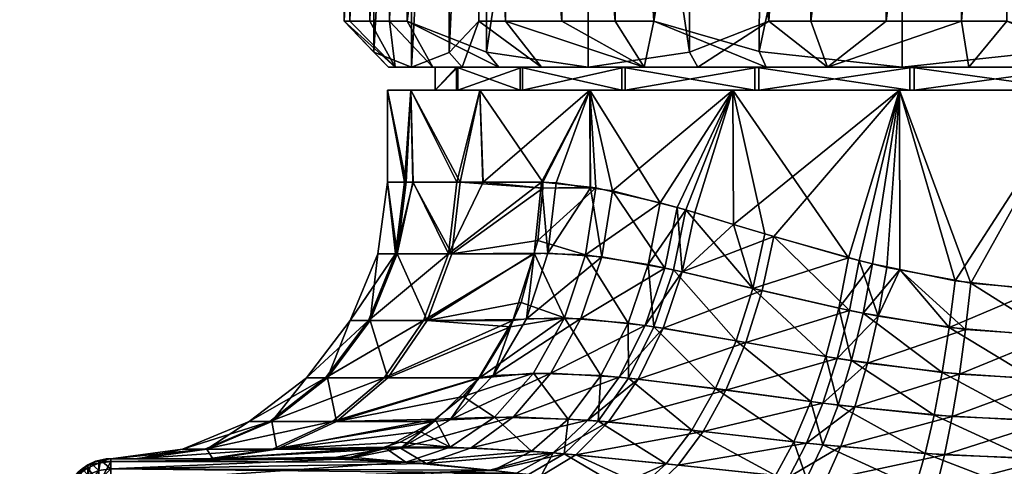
# Model space of a CAD drawing. Extents: x -0.145 to 0.145, y -0.109 to -0.002.
# Tile 18 of 59: x -0.098 to -0.077, y -0.051 to -0.042. Entities that reach past the tile are written whole.
import ezdxf

# ---------------------------------------------------------------- set-up
doc = ezdxf.new("R2010")
doc.units = 0
doc.layers.add('mesh', color=7, linetype='CONTINUOUS')

msp = doc.modelspace()

# ---------------------------------------------------------------- meshes
at = {"layer": 'mesh'}
mesh = msp.add_polyface(dxfattribs=at)
corners = [(-0.106667, -0.008261, -0.013619), (-0.107355, -0.008261, -0.01119), (-0.089999, -0.0261, -0.006434), (-0.096, -0.051657, 0.016075), (-0.096, -0.052211, 0.017204), (-0.096259, -0.051689, 0.016064), (-0.096707, -0.051933, 0.015978), (-0.0965, -0.05156, 0.015275), (-0.0965, -0.051783, 0.016031), (-0.096707, -0.051715, 0.015237), (-0.096259, -0.051463, 0.015298), (-0.096866, -0.051916, 0.015189), (-0.096775, -0.051588, 0.013427), (-0.0961, -0.051211, -0.013021), (-0.096221, -0.051238, -0.013021), (-0.096259, -0.051243, -0.013208), (-0.096259, -0.051753, -0.015832), (-0.0965, -0.051402, -0.014001), (-0.0965, -0.051846, -0.015797), (-0.096259, -0.051303, -0.014014), (-0.0965, -0.051343, -0.013206), (-0.096707, -0.05156, -0.013981), (-0.096707, -0.051502, -0.013203), (-0.096866, -0.051709, -0.013198), (-0.096866, -0.051765, -0.013955), (-0.096966, -0.05195, -0.013193), (-0.096, -0.05143, 0.015306), (-0.096222, -0.051235, 0.013427), (-0.096431, -0.051312, 0.013427), (-0.096618, -0.051431, 0.013427), (-0.096866, -0.051706, 0.013427), (-0.096331, -0.051262, -0.01302), (-0.096497, -0.051346, -0.01302), (-0.096625, -0.051425, -0.013019), (-0.096776, -0.051587, -0.013018), (-0.096897, -0.051763, -0.013017), (-0.096, -0.051269, -0.014018), (-0.096975, -0.051984, -0.013015), (-0.096966, -0.051947, 0.013427), (-0.096, -0.051206, 0.000203)]
mesh.append_faces([[corners[k] for k in face] for face in [(0, 1, 2, 2), (3, 4, 5, 5), (6, 7, 8, 8), (9, 7, 6, 6), (10, 8, 7, 7), (5, 8, 10, 10), (9, 11, 12, 12), (13, 14, 15, 15), (16, 17, 18, 18), (19, 17, 16, 16), (19, 20, 17, 17), (15, 20, 19, 19), (17, 21, 18, 18), (17, 22, 21, 21), (20, 22, 17, 17), (21, 23, 24, 24), (22, 23, 21, 21), (23, 25, 24, 24), (26, 5, 10, 10), (10, 27, 26, 26), (28, 27, 10, 10), (10, 7, 28, 28), (7, 29, 28, 28), (9, 29, 7, 7), (12, 29, 9, 9), (11, 30, 12, 12), (15, 14, 31, 31), (20, 31, 32, 32), (22, 33, 34, 34), (35, 23, 34, 34), (19, 36, 15, 15), (16, 36, 19, 19), (15, 31, 20, 20), (20, 33, 22, 22), (32, 33, 20, 20), (22, 34, 23, 23), (35, 37, 23, 23), (34, 12, 30, 30), (30, 35, 34, 34), (38, 35, 30, 30), (12, 34, 29, 29), (28, 32, 31, 31), (29, 32, 28, 28), (29, 33, 32, 32), (34, 33, 29, 29), (31, 27, 28, 28), (14, 27, 31, 31), (13, 27, 14, 14), (13, 39, 27, 27)]])
mesh = msp.add_polyface(dxfattribs=at)
corners = [(-0.083454, -0.028025, 0.012978), (-0.08344, -0.042383, 0.012992), (-0.085645, -0.027706, 0.010771), (-0.08785, -0.028029, 0.00855), (-0.089568, -0.041706, 0.00682), (-0.089568, -0.028706, 0.00682), (-0.08785, -0.042383, 0.00855), (-0.085645, -0.042706, 0.010771), (-0.090296, -0.028029, -0.000712), (-0.090935, -0.028706, 0.001641), (-0.090935, -0.041706, 0.001641), (-0.090296, -0.042383, -0.000712), (-0.089475, -0.027706, -0.003732), (-0.089475, -0.042706, -0.003732), (-0.088654, -0.028029, -0.006752), (-0.088659, -0.042387, -0.006733), (-0.088014, -0.028706, -0.009105), (-0.088014, -0.041706, -0.009105), (-0.088366, -0.027706, -0.006605), (-0.086635, -0.027706, -0.009265), (-0.08741, -0.028706, -0.009896), (-0.086209, -0.028706, -0.011088), (-0.085008, -0.028706, -0.01228), (-0.086658, -0.042706, -0.009235), (-0.087436, -0.041706, -0.009864), (-0.084427, -0.042706, -0.011465), (-0.08621, -0.041706, -0.011089), (-0.085055, -0.041706, -0.012243), (-0.090815, -0.041706, 0.002629), (-0.089827, -0.042706, 0.002477), (-0.089016, -0.042706, 0.005545), (-0.089951, -0.041706, 0.005901), (-0.090383, -0.041706, 0.004265), (-0.084213, -0.041706, -0.012878), (-0.084213, -0.028706, -0.012878), (-0.089951, -0.028706, 0.005901), (-0.090383, -0.028706, 0.004265), (-0.090815, -0.028706, 0.002629), (-0.089973, -0.027706, -0.000693), (-0.087579, -0.027706, 0.008374), (-0.089827, -0.027706, 0.002477), (-0.089016, -0.027706, 0.005545)]
mesh.append_faces([[corners[k] for k in face] for face in [(0, 1, 2, 2), (3, 4, 5, 5), (3, 6, 4, 4), (2, 6, 3, 3), (2, 7, 6, 6), (1, 7, 2, 2), (8, 9, 10, 10), (11, 8, 10, 10), (11, 12, 8, 8), (13, 12, 11, 11), (13, 14, 12, 12), (15, 14, 13, 13), (15, 16, 14, 14), (17, 16, 15, 15), (16, 18, 14, 14), (16, 19, 18, 18), (20, 19, 16, 16), (19, 21, 22, 22), (20, 21, 19, 19), (23, 24, 17, 17), (25, 26, 24, 24), (27, 26, 25, 25), (28, 29, 10, 10), (30, 31, 4, 4), (29, 32, 31, 31), (28, 32, 29, 29), (24, 16, 17, 17), (24, 20, 16, 16), (26, 20, 24, 24), (26, 21, 20, 20), (27, 21, 26, 26), (27, 22, 21, 21), (33, 22, 27, 27), (33, 34, 22, 22), (31, 5, 4, 4), (31, 35, 5, 5), (32, 35, 31, 31), (32, 36, 35, 35), (28, 36, 32, 32), (28, 37, 36, 36), (10, 37, 28, 28), (10, 9, 37, 37), (38, 9, 8, 8), (39, 3, 5, 5), (40, 37, 9, 9), (40, 36, 37, 37), (41, 35, 36, 36), (5, 35, 41, 41)]])
mesh = msp.add_polyface(dxfattribs=at)
corners = [(-0.074196, -0.042383, 0.015505), (-0.076554, -0.041706, 0.016127), (-0.076554, -0.028706, 0.016127), (-0.074272, -0.028045, 0.015525), (-0.07117, -0.042706, 0.014706), (-0.07117, -0.027706, 0.014706), (-0.083454, -0.028025, 0.012978), (-0.081722, -0.041706, 0.014722), (-0.08344, -0.042383, 0.012992), (-0.081722, -0.028706, 0.014722), (-0.081855, -0.028029, -0.013501), (-0.081931, -0.042367, -0.013481), (-0.07883, -0.027706, -0.0143), (-0.084213, -0.041706, -0.012878), (-0.084213, -0.028706, -0.012878), (-0.075804, -0.028029, -0.015099), (-0.073446, -0.041706, -0.015721), (-0.073446, -0.028706, -0.015721), (-0.075804, -0.042383, -0.015099), (-0.07883, -0.042706, -0.0143), (-0.072618, -0.042706, -0.014607), (-0.072459, -0.041706, -0.015594), (-0.072459, -0.028706, -0.015594), (-0.081711, -0.027706, -0.013212), (-0.084383, -0.027706, -0.0115), (-0.085008, -0.028706, -0.01228), (-0.081778, -0.042706, -0.013178), (-0.085055, -0.041706, -0.012243), (-0.084427, -0.042706, -0.011465), (-0.080807, -0.041706, 0.015112), (-0.080444, -0.042706, 0.01418), (-0.077382, -0.042706, 0.015013), (-0.077541, -0.041706, 0.016), (-0.079174, -0.041706, 0.015556), (-0.0776, -0.028706, 0.01599), (-0.079174, -0.028706, 0.015557), (-0.080844, -0.028706, 0.015097), (-0.074288, -0.027706, 0.015186), (-0.077438, -0.027706, 0.015004), (-0.083278, -0.027706, 0.012712), (-0.080479, -0.027706, 0.014166), (-0.075787, -0.027706, -0.014776), (-0.072618, -0.027706, -0.014607)]
mesh.append_faces([[corners[k] for k in face] for face in [(0, 1, 2, 2), (3, 0, 2, 2), (3, 4, 0, 0), (5, 4, 3, 3), (6, 7, 8, 8), (9, 7, 6, 6), (10, 11, 12, 12), (10, 13, 11, 11), (14, 13, 10, 10), (15, 16, 17, 17), (15, 18, 16, 16), (12, 18, 15, 15), (12, 19, 18, 18), (11, 19, 12, 12), (20, 21, 16, 16), (17, 21, 22, 22), (17, 16, 21, 21), (23, 10, 12, 12), (23, 14, 10, 10), (24, 14, 23, 23), (24, 25, 14, 14), (13, 26, 11, 11), (27, 28, 13, 13), (29, 30, 7, 7), (31, 32, 1, 1), (30, 33, 32, 32), (29, 33, 30, 30), (32, 2, 1, 1), (32, 34, 2, 2), (33, 34, 32, 32), (33, 35, 34, 34), (29, 35, 33, 33), (29, 36, 35, 35), (7, 36, 29, 29), (7, 9, 36, 36), (3, 37, 5, 5), (2, 37, 3, 3), (2, 38, 37, 37), (34, 38, 2, 2), (39, 9, 6, 6), (40, 9, 39, 39), (40, 36, 9, 9), (38, 36, 40, 40), (38, 35, 36, 36), (34, 35, 38, 38), (41, 17, 42, 42), (41, 15, 17, 17), (17, 22, 42, 42)]])
mesh = msp.add_polyface(dxfattribs=at)
corners = [(-0.08945, -0.045206, -0.003665), (-0.08959, -0.045206, -0.003279), (-0.089789, -0.046759, -0.003326), (-0.088603, -0.046759, -0.006589), (-0.08842, -0.045206, -0.006498), (-0.088675, -0.046759, 0.006848), (-0.088492, -0.045206, 0.006759), (-0.087919, -0.045206, 0.007658), (-0.089437, -0.045206, 0.004067), (-0.089826, -0.046759, 0.003572), (-0.089627, -0.045206, 0.003527), (-0.08799, -0.043206, -0.007297), (-0.088473, -0.043206, -0.00346), (-0.089489, -0.043206, -0.003679), (-0.089489, -0.043206, 0.004085), (-0.087117, -0.043206, 0.00714), (-0.08799, -0.043206, 0.007703), (-0.09, -0.043206, 0.000203), (-0.0885, -0.043206, 0.003768), (-0.0885, -0.042706, 0.003768), (-0.088962, -0.042706, 0.000152), (-0.089827, -0.042706, 0.002477), (-0.089973, -0.042706, -0.000693), (-0.088473, -0.042706, -0.00346), (-0.089475, -0.042706, -0.003732), (-0.087066, -0.042706, -0.006822), (-0.088375, -0.042706, -0.006588), (-0.089016, -0.042706, 0.005545), (-0.087579, -0.042706, 0.008374), (-0.088659, -0.042387, -0.006733), (-0.088014, -0.041706, -0.009105), (-0.090296, -0.042383, -0.000712), (-0.090935, -0.041706, 0.001641), (-0.089568, -0.041706, 0.00682), (-0.08785, -0.042383, 0.00855), (-0.089951, -0.041706, 0.005901), (-0.09, -0.045206, 0.000122), (-0.090204, -0.046759, 0.000121), (-0.088962, -0.043206, 0.000203)]
mesh.append_faces([[corners[k] for k in face] for face in [(0, 1, 2, 2), (3, 0, 2, 2), (4, 0, 3, 3), (5, 6, 7, 7), (5, 8, 6, 6), (9, 8, 5, 5), (10, 8, 9, 9), (11, 12, 13, 13), (14, 15, 16, 16), (17, 18, 14, 14), (6, 14, 16, 16), (8, 14, 6, 6), (10, 14, 8, 8), (10, 17, 14, 14), (17, 1, 13, 13), (13, 4, 11, 11), (13, 0, 4, 4), (1, 0, 13, 13), (19, 15, 18, 18), (20, 21, 19, 19), (20, 22, 21, 21), (23, 22, 20, 20), (23, 24, 22, 22), (25, 24, 23, 23), (25, 26, 24, 24), (19, 27, 28, 28), (21, 27, 19, 19), (26, 29, 24, 24), (26, 30, 29, 29), (31, 22, 24, 24), (32, 22, 31, 31), (32, 21, 22, 22), (28, 33, 34, 34), (27, 33, 28, 28), (21, 35, 27, 27), (2, 36, 37, 37), (1, 36, 2, 2), (36, 10, 9, 9), (37, 36, 9, 9), (17, 38, 18, 18), (13, 38, 17, 17), (13, 12, 38, 38), (36, 17, 10, 10), (17, 36, 1, 1), (19, 18, 38, 38), (23, 38, 12, 12), (20, 38, 23, 23), (19, 38, 20, 20)]])
mesh = msp.add_polyface(dxfattribs=at)
corners = [(-0.086515, -0.046744, 0.010122), (-0.086337, -0.045216, 0.010026), (-0.085589, -0.045325, 0.010793), (-0.086653, -0.045206, 0.009648), (-0.086811, -0.046759, 0.009777), (-0.085347, -0.046821, 0.011303), (-0.085112, -0.045394, 0.011282), (-0.086629, -0.045331, -0.009273), (-0.086628, -0.045206, -0.009273), (-0.087929, -0.045206, -0.007258), (-0.088603, -0.046759, -0.006589), (-0.086737, -0.046471, -0.009353), (-0.08842, -0.045206, -0.006498), (-0.088675, -0.046759, 0.006848), (-0.087919, -0.045206, 0.007658), (-0.0856, -0.045311, -0.010397), (-0.085475, -0.045324, -0.010534), (-0.085696, -0.046781, -0.010571), (-0.08799, -0.043206, -0.007297), (-0.087066, -0.043206, -0.006822), (-0.088473, -0.043206, -0.00346), (-0.085607, -0.043206, -0.010404), (-0.084837, -0.043206, -0.009706), (-0.08799, -0.043206, 0.007703), (-0.084909, -0.043206, 0.01004), (-0.085607, -0.043206, 0.01081), (-0.087117, -0.043206, 0.00714), (-0.089489, -0.043206, 0.004085), (-0.0885, -0.043206, 0.003768), (-0.088492, -0.045206, 0.006759), (-0.087117, -0.042706, 0.00714), (-0.0885, -0.042706, 0.003768), (-0.084909, -0.042706, 0.01004), (-0.084837, -0.042706, -0.009706), (-0.087066, -0.042706, -0.006822), (-0.088473, -0.042706, -0.00346), (-0.088375, -0.042706, -0.006588), (-0.086658, -0.042706, -0.009235), (-0.084427, -0.042706, -0.011465), (-0.085645, -0.042706, 0.010771), (-0.087579, -0.042706, 0.008374), (-0.088014, -0.041706, -0.009105), (-0.087436, -0.041706, -0.009864), (-0.08785, -0.042383, 0.00855)]
mesh.append_faces([[corners[k] for k in face] for face in [(0, 1, 2, 2), (0, 3, 1, 1), (4, 3, 0, 0), (5, 2, 6, 6), (5, 0, 2, 2), (7, 8, 9, 9), (7, 10, 11, 11), (7, 12, 10, 10), (9, 12, 7, 7), (13, 3, 4, 4), (14, 3, 13, 13), (15, 7, 16, 16), (15, 8, 7, 7), (16, 11, 17, 17), (7, 11, 16, 16), (18, 19, 20, 20), (21, 19, 18, 18), (21, 22, 19, 19), (23, 24, 25, 25), (23, 26, 24, 24), (27, 28, 26, 26), (8, 15, 21, 21), (18, 8, 21, 21), (15, 16, 21, 21), (25, 1, 3, 3), (25, 2, 1, 1), (6, 2, 25, 25), (14, 25, 3, 3), (14, 23, 25, 25), (29, 23, 14, 14), (18, 9, 8, 8), (18, 12, 9, 9), (30, 26, 31, 31), (30, 24, 26, 26), (32, 24, 30, 30), (33, 19, 22, 22), (34, 19, 33, 33), (34, 20, 19, 19), (35, 20, 34, 34), (33, 36, 34, 34), (33, 37, 36, 36), (33, 38, 37, 37), (30, 39, 32, 32), (30, 40, 39, 39), (31, 40, 30, 30), (37, 41, 36, 36), (38, 42, 37, 37), (40, 43, 39, 39)]])
mesh = msp.add_polyface(dxfattribs=at)
corners = [(-0.083976, -0.047067, 0.012409), (-0.085112, -0.045394, 0.011282), (-0.08371, -0.045752, 0.012415), (-0.085347, -0.046821, 0.011303), (-0.083598, -0.04715, 0.012671), (-0.083329, -0.045864, 0.012678), (-0.082484, -0.046121, 0.013165), (-0.08207, -0.04751, -0.013167), (-0.082484, -0.046122, -0.01276), (-0.083525, -0.045806, -0.012139), (-0.084079, -0.045649, -0.011738), (-0.084339, -0.046992, -0.011735), (-0.085475, -0.045324, -0.010534), (-0.085696, -0.046781, -0.010571), (-0.0825, -0.043206, -0.012787), (-0.084837, -0.043206, -0.009706), (-0.085607, -0.043206, -0.010404), (-0.081937, -0.043206, -0.011914), (-0.078882, -0.043206, -0.014286), (-0.078565, -0.043206, -0.013297), (-0.0825, -0.043206, 0.013193), (-0.078663, -0.043206, 0.013676), (-0.078882, -0.043206, 0.014692), (-0.082025, -0.043206, 0.012269), (-0.085607, -0.043206, 0.01081), (-0.084909, -0.043206, 0.01004), (-0.08181, -0.046326, -0.013162), (-0.079988, -0.046849, -0.013943), (-0.081611, -0.046386, 0.013668), (-0.079763, -0.046907, 0.014427), (-0.084909, -0.042706, 0.01004), (-0.082025, -0.042706, 0.012269), (-0.078663, -0.042706, 0.013676), (-0.081937, -0.042706, -0.011914), (-0.078565, -0.042706, -0.013297), (-0.084837, -0.042706, -0.009706), (-0.084427, -0.042706, -0.011465), (-0.081778, -0.042706, -0.013178), (-0.07883, -0.042706, -0.0143), (-0.080444, -0.042706, 0.01418), (-0.083263, -0.042706, 0.012722), (-0.085645, -0.042706, 0.010771), (-0.081931, -0.042367, -0.013481), (-0.084213, -0.041706, -0.012878), (-0.08344, -0.042383, 0.012992), (-0.081722, -0.041706, 0.014722)]
mesh.append_faces([[corners[k] for k in face] for face in [(0, 1, 2, 2), (0, 3, 1, 1), (4, 5, 6, 6), (7, 8, 9, 9), (10, 11, 9, 9), (12, 13, 10, 10), (14, 15, 16, 16), (14, 17, 15, 15), (18, 17, 14, 14), (18, 19, 17, 17), (20, 21, 22, 22), (20, 23, 21, 21), (24, 23, 20, 20), (24, 25, 23, 23), (14, 8, 26, 26), (14, 9, 8, 8), (14, 10, 9, 9), (16, 10, 14, 14), (16, 12, 10, 10), (27, 14, 26, 26), (27, 18, 14, 14), (20, 1, 24, 24), (20, 2, 1, 1), (20, 5, 2, 2), (20, 6, 5, 5), (22, 6, 20, 20), (22, 28, 6, 6), (29, 28, 22, 22), (30, 23, 25, 25), (31, 23, 30, 30), (31, 21, 23, 23), (32, 21, 31, 31), (33, 17, 34, 34), (33, 15, 17, 17), (35, 15, 33, 33), (33, 36, 35, 35), (33, 37, 36, 36), (34, 37, 33, 33), (34, 38, 37, 37), (31, 39, 32, 32), (31, 40, 39, 39), (30, 40, 31, 31), (30, 41, 40, 40), (42, 37, 38, 38), (43, 36, 37, 37), (44, 40, 41, 41), (45, 40, 44, 44), (45, 39, 40, 40)]])
mesh = msp.add_polyface(dxfattribs=at)
corners = [(-0.075, -0.043206, -0.014797), (-0.078565, -0.043206, -0.013297), (-0.078882, -0.043206, -0.014286), (-0.074949, -0.043206, -0.013759), (-0.071118, -0.043206, -0.014286), (-0.071337, -0.043206, -0.01327), (-0.075, -0.043206, 0.015203), (-0.071435, -0.043206, 0.013703), (-0.071118, -0.043206, 0.014692), (-0.075051, -0.043206, 0.014165), (-0.078882, -0.043206, 0.014692), (-0.078663, -0.043206, 0.013676), (-0.079474, -0.046979, -0.014114), (-0.079988, -0.046849, -0.013943), (-0.077678, -0.047346, -0.014556), (-0.075873, -0.04754, -0.014772), (-0.078876, -0.047101, -0.014261), (-0.073161, -0.04746, -0.014684), (-0.073, -0.047441, 0.015069), (-0.077338, -0.047397, 0.01502), (-0.075509, -0.047556, 0.015194), (-0.075, -0.047561, 0.0152), (-0.079158, -0.047055, 0.014615), (-0.079763, -0.046907, 0.014427), (-0.078879, -0.047107, 0.014677), (-0.078663, -0.042706, 0.013676), (-0.075051, -0.042706, 0.014165), (-0.071435, -0.042706, 0.013703), (-0.071337, -0.042706, -0.01327), (-0.074949, -0.042706, -0.013759), (-0.078565, -0.042706, -0.013297), (-0.081937, -0.043206, -0.011914), (-0.07883, -0.042706, -0.0143), (-0.075787, -0.042706, -0.014776), (-0.072618, -0.042706, -0.014607), (-0.07117, -0.042706, 0.014706), (-0.074213, -0.042706, 0.015182), (-0.077382, -0.042706, 0.015013), (-0.080444, -0.042706, 0.01418), (-0.075804, -0.042383, -0.015099), (-0.073446, -0.041706, -0.015721), (-0.069556, -0.042706, -0.013774), (-0.072459, -0.041706, -0.015594), (-0.074196, -0.042383, 0.015505), (-0.076554, -0.041706, 0.016127), (-0.077541, -0.041706, 0.016), (-0.075, -0.047564, -0.014797), (-0.071118, -0.047116, 0.014691)]
mesh.append_faces([[corners[k] for k in face] for face in [(0, 1, 2, 2), (0, 3, 1, 1), (4, 3, 0, 0), (4, 5, 3, 3), (6, 7, 8, 8), (6, 9, 7, 7), (10, 9, 6, 6), (10, 11, 9, 9), (12, 2, 13, 13), (0, 14, 15, 15), (2, 14, 0, 0), (2, 16, 14, 14), (12, 16, 2, 2), (0, 17, 4, 4), (8, 18, 6, 6), (6, 19, 10, 10), (6, 20, 19, 19), (21, 20, 6, 6), (10, 22, 23, 23), (10, 24, 22, 22), (19, 24, 10, 10), (25, 9, 11, 11), (26, 9, 25, 25), (26, 7, 9, 9), (27, 7, 26, 26), (28, 3, 5, 5), (29, 3, 28, 28), (29, 1, 3, 3), (30, 1, 29, 29), (30, 31, 1, 1), (29, 32, 30, 30), (29, 33, 32, 32), (28, 33, 29, 29), (28, 34, 33, 33), (26, 35, 27, 27), (26, 36, 35, 35), (25, 36, 26, 26), (25, 37, 36, 36), (38, 37, 25, 25), (33, 39, 32, 32), (33, 40, 39, 39), (34, 40, 33, 33), (41, 42, 34, 34), (36, 43, 35, 35), (36, 44, 43, 43), (37, 44, 36, 36), (38, 45, 37, 37), (0, 46, 17, 17), (8, 47, 18, 18)]])
mesh = msp.add_polyface(dxfattribs=at)
corners = [(-0.085804, -0.048165, 0.011581), (-0.085347, -0.046821, 0.011303), (-0.083976, -0.047067, 0.012409), (-0.083598, -0.04715, 0.012671), (-0.084403, -0.048315, 0.012648), (-0.08371, -0.045752, 0.012415), (-0.082484, -0.046121, 0.013165), (-0.081611, -0.046386, 0.013668), (-0.083329, -0.045864, 0.012678), (-0.084013, -0.048374, 0.012904), (-0.084556, -0.049477, 0.013366), (-0.084969, -0.049436, 0.013119), (-0.082219, -0.048684, 0.013898), (-0.081867, -0.047558, 0.013675), (-0.079972, -0.047986, 0.014463), (-0.079763, -0.046907, 0.014427), (-0.080237, -0.049028, 0.014689), (-0.082652, -0.049717, 0.014327), (-0.085199, -0.050408, 0.014033), (-0.080551, -0.049999, 0.015097), (-0.083149, -0.050617, 0.014945), (-0.085912, -0.051121, 0.014875), (-0.080902, -0.050867, 0.015673), (-0.082876, -0.049686, -0.013822), (-0.083389, -0.05059, -0.014445), (-0.081177, -0.050837, -0.015192), (-0.080204, -0.047937, -0.013976), (-0.08207, -0.04751, -0.013167), (-0.08048, -0.048988, -0.014201), (-0.079988, -0.046849, -0.013943), (-0.084767, -0.049457, -0.012836), (-0.084213, -0.048344, -0.012369), (-0.085428, -0.05039, -0.01351), (-0.08395, -0.05132, -0.015234), (-0.08181, -0.046326, -0.013162), (-0.082484, -0.046122, -0.01276), (-0.080809, -0.049966, -0.014611), (-0.080547, -0.050903, -0.015359), (-0.08243, -0.048645, -0.01339), (-0.083792, -0.047107, -0.012133), (-0.084339, -0.046992, -0.011735), (-0.084776, -0.048266, -0.011981), (-0.085696, -0.046781, -0.010571), (-0.083525, -0.045806, -0.012139), (-0.084079, -0.045649, -0.011738)]
mesh.append_faces([[corners[k] for k in face] for face in [(0, 1, 2, 2), (2, 3, 4, 4), (5, 3, 2, 2), (3, 6, 7, 7), (5, 8, 3, 3), (9, 10, 11, 11), (9, 12, 10, 10), (13, 12, 9, 9), (13, 14, 12, 12), (4, 9, 11, 11), (3, 9, 4, 4), (3, 13, 9, 9), (7, 13, 3, 3), (7, 14, 13, 13), (15, 14, 7, 7), (16, 12, 14, 14), (17, 12, 16, 16), (17, 10, 12, 12), (18, 10, 17, 17), (19, 17, 16, 16), (20, 17, 19, 19), (20, 18, 17, 17), (21, 18, 20, 20), (22, 20, 19, 19), (23, 24, 25, 25), (26, 27, 28, 28), (29, 27, 26, 26), (30, 23, 31, 31), (30, 24, 23, 23), (32, 24, 30, 30), (32, 33, 24, 24), (27, 34, 35, 35), (29, 34, 27, 27), (36, 25, 37, 37), (36, 23, 25, 25), (38, 23, 36, 36), (38, 31, 23, 23), (39, 31, 38, 38), (39, 40, 31, 31), (41, 31, 40, 40), (41, 30, 31, 31), (40, 42, 41, 41), (28, 38, 36, 36), (27, 38, 28, 28), (27, 39, 38, 38), (43, 39, 27, 27), (43, 40, 39, 39), (44, 42, 40, 40)]])
mesh = msp.add_polyface(dxfattribs=at)
corners = [(-0.086981, -0.048172, 0.010472), (-0.086515, -0.046744, 0.010122), (-0.085347, -0.046821, 0.011303), (-0.086811, -0.046759, 0.009777), (-0.087277, -0.048206, 0.010155), (-0.085804, -0.048165, 0.011581), (-0.087704, -0.049404, 0.011052), (-0.088018, -0.049449, 0.010755), (-0.088636, -0.05036, 0.011824), (-0.086455, -0.049348, 0.012099), (-0.084403, -0.048315, 0.012648), (-0.083976, -0.047067, 0.012409), (-0.087264, -0.050301, 0.012826), (-0.085646, -0.050372, 0.013799), (-0.088182, -0.050969, 0.013722), (-0.084969, -0.049436, 0.013119), (-0.084556, -0.049477, 0.013366), (-0.085199, -0.050408, 0.014033), (-0.0864, -0.051078, 0.014653), (-0.085912, -0.051121, 0.014875), (-0.089992, -0.049449, -0.007283), (-0.08801, -0.049455, -0.010369), (-0.087324, -0.048341, -0.009818), (-0.089215, -0.048206, 0.00711), (-0.08683, -0.049349, -0.011398), (-0.088357, -0.049858, -0.010649), (-0.087674, -0.050304, -0.012138), (-0.086157, -0.04815, -0.010865), (-0.085364, -0.049403, -0.012463), (-0.084767, -0.049457, -0.012836), (-0.084776, -0.048266, -0.011981), (-0.085428, -0.05039, -0.01351), (-0.086075, -0.050345, -0.013156), (-0.086162, -0.0511, -0.014359), (-0.086871, -0.051043, -0.014023), (-0.085696, -0.046781, -0.010571), (-0.089139, -0.048206, -0.006857), (-0.087259, -0.048188, -0.009766), (-0.088603, -0.046759, -0.006589), (-0.08681, -0.046742, -0.00941), (-0.086737, -0.046471, -0.009353), (-0.087099, -0.047814, -0.009638)]
mesh.append_faces([[corners[k] for k in face] for face in [(0, 1, 2, 2), (0, 3, 1, 1), (4, 3, 0, 0), (5, 0, 2, 2), (6, 0, 5, 5), (6, 4, 0, 0), (7, 4, 6, 6), (6, 8, 7, 7), (6, 9, 8, 8), (5, 9, 6, 6), (5, 10, 9, 9), (11, 10, 5, 5), (12, 13, 14, 14), (15, 13, 12, 12), (15, 16, 13, 13), (9, 12, 8, 8), (9, 15, 12, 12), (10, 15, 9, 9), (17, 13, 16, 16), (18, 13, 17, 17), (18, 14, 13, 13), (19, 18, 17, 17), (20, 21, 22, 22), (23, 3, 4, 4), (24, 25, 26, 26), (24, 21, 25, 25), (27, 21, 24, 24), (27, 22, 21, 21), (28, 29, 30, 30), (28, 31, 29, 29), (32, 31, 28, 28), (32, 33, 31, 31), (34, 33, 32, 32), (32, 26, 34, 34), (32, 24, 26, 26), (28, 24, 32, 32), (28, 27, 24, 24), (30, 27, 28, 28), (30, 35, 27, 27), (36, 22, 37, 37), (38, 39, 40, 40), (36, 41, 39, 39), (37, 41, 36, 36), (27, 41, 37, 37), (27, 39, 41, 41), (35, 39, 27, 27), (40, 39, 35, 35), (37, 22, 27, 27)]])
mesh = msp.add_polyface(dxfattribs=at)
corners = [(-0.089715, -0.050976, 0.012736), (-0.090107, -0.051002, 0.012449), (-0.088983, -0.050402, 0.011538), (-0.088636, -0.05036, 0.011824), (-0.088018, -0.049449, 0.010755), (-0.087264, -0.050301, 0.012826), (-0.089992, -0.049449, -0.007283), (-0.087324, -0.048341, -0.009818), (-0.089139, -0.048206, -0.006857), (-0.091104, -0.050402, -0.007838), (-0.08801, -0.049455, -0.010369), (-0.088357, -0.049858, -0.010649), (-0.092508, -0.050402, -0.003975), (-0.092399, -0.051002, -0.008485), (-0.0913, -0.049449, -0.003687), (-0.090372, -0.048206, -0.003465), (-0.089789, -0.046759, -0.003326), (-0.088603, -0.046759, -0.006589), (-0.093, -0.050402, 0.000106), (-0.093916, -0.051002, -0.004311), (-0.091757, -0.049449, 0.000113), (-0.090804, -0.048206, 0.000118), (-0.090204, -0.046759, 0.000121), (-0.092552, -0.050402, 0.004192), (-0.094447, -0.051002, 0.000098), (-0.091341, -0.049449, 0.003916), (-0.090411, -0.048206, 0.003705), (-0.089826, -0.046759, 0.003572), (-0.09119, -0.050402, 0.00807), (-0.093964, -0.051002, 0.004513), (-0.090072, -0.049449, 0.007527), (-0.089215, -0.048206, 0.00711), (-0.088675, -0.046759, 0.006848), (-0.092491, -0.051002, 0.008702), (-0.087277, -0.048206, 0.010155), (-0.086811, -0.046759, 0.009777), (-0.088963, -0.050352, -0.01114), (-0.089289, -0.050618, -0.011404), (-0.08681, -0.046742, -0.00941), (-0.088638, -0.050959, -0.013041), (-0.087674, -0.050304, -0.012138)]
mesh.append_faces([[corners[k] for k in face] for face in [(0, 1, 2, 2), (3, 2, 4, 4), (3, 0, 2, 2), (3, 5, 0, 0), (6, 7, 8, 8), (9, 10, 6, 6), (9, 11, 10, 10), (9, 12, 13, 13), (9, 14, 12, 12), (6, 14, 9, 9), (6, 15, 14, 14), (8, 15, 6, 6), (8, 16, 15, 15), (17, 16, 8, 8), (12, 18, 19, 19), (12, 20, 18, 18), (14, 20, 12, 12), (14, 21, 20, 20), (15, 21, 14, 14), (15, 22, 21, 21), (16, 22, 15, 15), (18, 23, 24, 24), (18, 25, 23, 23), (20, 25, 18, 18), (20, 26, 25, 25), (21, 26, 20, 20), (21, 27, 26, 26), (22, 27, 21, 21), (23, 28, 29, 29), (23, 30, 28, 28), (25, 30, 23, 23), (25, 31, 30, 30), (26, 31, 25, 25), (26, 32, 31, 31), (27, 32, 26, 26), (28, 2, 33, 33), (28, 4, 2, 2), (30, 4, 28, 28), (30, 34, 4, 4), (31, 34, 30, 30), (32, 35, 31, 31), (13, 36, 9, 9), (13, 37, 36, 36), (36, 11, 9, 9), (8, 38, 17, 17), (39, 36, 37, 37), (40, 36, 39, 39), (11, 36, 40, 40)]])
mesh = msp.add_polyface(dxfattribs=at)
corners = [(-0.079346, -0.048109, 0.014661), (-0.079158, -0.047055, 0.014615), (-0.078879, -0.047107, 0.014677), (-0.079763, -0.046907, 0.014427), (-0.079972, -0.047986, 0.014463), (-0.080237, -0.049028, 0.014689), (-0.07745, -0.048399, 0.015088), (-0.077338, -0.047397, 0.01502), (-0.07958, -0.04913, 0.014889), (-0.080551, -0.049999, 0.015097), (-0.075534, -0.048535, 0.015274), (-0.075509, -0.047556, 0.015194), (-0.077585, -0.049372, 0.015323), (-0.079854, -0.050084, 0.015292), (-0.080902, -0.050867, 0.015673), (-0.075564, -0.049487, 0.015512), (-0.077739, -0.05029, 0.015717), (-0.080159, -0.050942, 0.015858), (-0.075597, -0.050388, 0.015902), (-0.077908, -0.051125, 0.016259), (-0.075634, -0.051213, 0.016435), (-0.077805, -0.048355, -0.014621), (-0.077678, -0.047346, -0.014556), (-0.078876, -0.047101, -0.014261), (-0.075873, -0.04754, -0.014772), (-0.075915, -0.048521, -0.01485), (-0.075966, -0.049476, -0.015088), (-0.079673, -0.048046, -0.014155), (-0.079474, -0.046979, -0.014114), (-0.077959, -0.049335, -0.014855), (-0.076024, -0.050378, -0.015479), (-0.074998, -0.050393, -0.015506), (-0.080204, -0.047937, -0.013976), (-0.079988, -0.046849, -0.013943), (-0.079924, -0.049078, -0.014382), (-0.078136, -0.050258, -0.01525), (-0.076087, -0.051204, -0.016012), (-0.080218, -0.050041, -0.014788), (-0.07833, -0.051097, -0.015796), (-0.08048, -0.048988, -0.014201), (-0.080547, -0.050903, -0.015359), (-0.080809, -0.049966, -0.014611)]
mesh.append_faces([[corners[k] for k in face] for face in [(0, 1, 2, 2), (0, 3, 1, 1), (0, 4, 3, 3), (5, 4, 0, 0), (6, 2, 7, 7), (6, 0, 2, 2), (8, 0, 6, 6), (8, 5, 0, 0), (9, 5, 8, 8), (10, 7, 11, 11), (10, 6, 7, 7), (12, 6, 10, 10), (12, 8, 6, 6), (13, 8, 12, 12), (13, 9, 8, 8), (14, 9, 13, 13), (15, 12, 10, 10), (16, 12, 15, 15), (16, 13, 12, 12), (17, 13, 16, 16), (17, 14, 13, 13), (18, 16, 15, 15), (19, 16, 18, 18), (19, 17, 16, 16), (20, 19, 18, 18), (21, 22, 23, 23), (21, 24, 22, 22), (21, 25, 24, 24), (26, 25, 21, 21), (27, 23, 28, 28), (27, 21, 23, 23), (29, 21, 27, 27), (29, 26, 21, 21), (30, 26, 29, 29), (30, 31, 26, 26), (32, 28, 33, 33), (32, 27, 28, 28), (34, 27, 32, 32), (34, 29, 27, 27), (35, 29, 34, 34), (35, 30, 29, 29), (36, 30, 35, 35), (35, 37, 38, 38), (34, 37, 35, 35), (34, 39, 37, 37), (32, 39, 34, 34), (37, 40, 38, 38), (37, 41, 40, 40), (39, 41, 37, 37)]])
mesh = msp.add_polyface(dxfattribs=at)
corners = [(0.059721, -0.051031, 0.012588), (0.058686, -0.051206, 0.013427), (0.056112, -0.051206, 0.009381), (0.057313, -0.051056, 0.008797), (0.054522, -0.051206, 0.004857), (0.055824, -0.051056, 0.004561), (0.054, -0.051206, 0.00009), (0.055335, -0.051056, 0.000097), (0.054574, -0.051206, -0.004671), (0.055872, -0.051056, -0.004362), (0.056212, -0.051206, -0.009178), (0.057406, -0.051056, -0.008582), (0.060706, -0.050575, -0.011408), (0.058541, -0.050612, -0.008015), (0.059937, -0.050985, -0.012032), (0.06028, -0.05085, -0.011753), (0.058453, -0.050612, 0.008243), (0.059893, -0.051002, 0.012449), (0.057106, -0.050612, -0.004067), (0.058212, -0.049897, -0.003803), (0.059559, -0.049897, -0.007507), (0.059136, -0.048947, -0.003583), (0.056604, -0.050612, 0.000104), (0.057741, -0.049897, 0.00011), (0.058691, -0.048947, 0.000115), (0.057061, -0.050612, 0.00428), (0.05817, -0.049897, 0.004028), (0.059096, -0.048947, 0.003817), (0.059477, -0.049897, 0.007746), (0.008411, -0.061407, -0.021505), (0.011988, -0.063869, -0.021882), (0.096, -0.057804, -0.020898), (0.016732, -0.070675, -0.022759), (0.016854, -0.070907, -0.022787), (0.096, -0.070675, -0.022757), (-0.096, -0.054445, -0.019451), (0.096, -0.055117, -0.019898), (0.096, -0.054453, -0.019456), (-0.096, -0.055864, -0.020261), (0.096, -0.055873, -0.020234), (-0.096, -0.056085, -0.020387), (0.096, -0.05683, -0.02066), (-0.096, -0.057804, -0.020898), (0.096, -0.057622, -0.020863), (-0.096, -0.053075, -0.01816), (0.096, -0.053075, -0.01816), (0.096, -0.052759, -0.017727), (-0.096, -0.054824, 0.020112), (0.096, -0.056502, 0.020956), (0.096, -0.056604, 0.020983), (0.096, -0.053659, 0.019192), (-0.096, -0.053345, 0.018804), (0.096, -0.053337, 0.018816), (0.096, -0.05485, 0.020078), (-0.096, -0.054308, 0.019752), (0.096, -0.055276, 0.020395), (0.059834, -0.051025, -0.012115), (0.058755, -0.051206, -0.013021), (0.096, -0.057804, 0.021303), (-0.096, -0.056679, 0.021018)]
mesh.append_faces([[corners[k] for k in face] for face in [(0, 1, 2, 2), (3, 2, 4, 4), (5, 4, 6, 6), (7, 6, 8, 8), (9, 8, 10, 10), (11, 12, 13, 13), (14, 15, 11, 11), (3, 0, 2, 2), (16, 17, 3, 3), (11, 9, 10, 10), (11, 18, 9, 9), (13, 18, 11, 11), (13, 19, 18, 18), (20, 19, 13, 13), (20, 21, 19, 19), (9, 7, 8, 8), (9, 22, 7, 7), (18, 22, 9, 9), (18, 23, 22, 22), (19, 23, 18, 18), (19, 24, 23, 23), (21, 24, 19, 19), (7, 5, 6, 6), (7, 25, 5, 5), (22, 25, 7, 7), (22, 26, 25, 25), (23, 26, 22, 22), (23, 27, 26, 26), (24, 27, 23, 23), (5, 3, 4, 4), (5, 16, 3, 3), (25, 16, 5, 5), (25, 28, 16, 16), (26, 28, 25, 25), (29, 30, 31, 31), (32, 33, 34, 34), (35, 36, 37, 37), (38, 39, 36, 36), (40, 41, 39, 39), (42, 43, 41, 41), (44, 45, 46, 46), (47, 48, 49, 49), (50, 51, 52, 52), (53, 54, 50, 50), (55, 47, 53, 53), (10, 56, 11, 11), (10, 57, 56, 56), (58, 59, 49, 49)]])
mesh = msp.add_polyface(dxfattribs=at)
corners = [(-0.091314, -0.051206, 0.013427), (-0.090107, -0.051002, 0.012449), (-0.090871, -0.051212, 0.013729), (-0.093888, -0.051206, 0.009381), (-0.092491, -0.051002, 0.008702), (-0.095478, -0.051206, 0.004857), (-0.093964, -0.051002, 0.004513), (-0.096, -0.051206, 0.000203), (-0.093916, -0.051002, -0.004311), (-0.095426, -0.051206, -0.004671), (-0.093788, -0.051206, -0.009178), (-0.08972, -0.05085, -0.011753), (-0.089289, -0.050618, -0.011404), (-0.092399, -0.051002, -0.008485), (-0.094447, -0.051002, 0.000098), (-0.096, -0.051206, 0.00009), (-0.092508, -0.050402, -0.003975), (-0.093, -0.050402, 0.000106), (-0.092552, -0.050402, 0.004192), (-0.09119, -0.050402, 0.00807), (-0.088983, -0.050402, 0.011538), (-0.096, -0.051209, -0.013209), (-0.096, -0.051206, -0.013021), (-0.0961, -0.051211, -0.013021), (-0.096259, -0.051243, -0.013208), (-0.096, -0.051788, -0.015998), (-0.08771, -0.05146, -0.015019), (-0.096, -0.051721, -0.015844), (-0.096, -0.051206, 0.013427), (-0.096, -0.052211, 0.017204), (-0.096, -0.051657, 0.016075), (-0.087194, -0.051518, 0.01564), (-0.090068, -0.050954, -0.012036), (-0.090793, -0.05117, -0.012625), (-0.091258, -0.051206, -0.013004), (-0.096259, -0.051689, 0.016064), (-0.096, -0.05143, 0.015306), (-0.096222, -0.051235, 0.013427), (-0.096, -0.051269, -0.014018), (-0.096259, -0.051753, -0.015832), (-0.089597, -0.05128, -0.014086), (-0.089157, -0.051313, 0.014733)]
mesh.append_faces([[corners[k] for k in face] for face in [(0, 1, 2, 2), (1, 0, 3, 3), (4, 3, 5, 5), (6, 5, 7, 7), (8, 9, 10, 10), (11, 12, 13, 13), (14, 15, 9, 9), (14, 7, 15, 15), (13, 8, 10, 10), (13, 16, 8, 8), (8, 14, 9, 9), (8, 17, 14, 14), (14, 6, 7, 7), (14, 18, 6, 6), (6, 4, 5, 5), (6, 19, 4, 4), (4, 1, 3, 3), (4, 20, 1, 1), (21, 22, 23, 23), (24, 21, 23, 23), (22, 7, 23, 23), (15, 7, 22, 22), (22, 9, 15, 15), (22, 10, 9, 9), (25, 26, 27, 27), (28, 0, 2, 2), (29, 30, 31, 31), (28, 3, 0, 0), (28, 5, 3, 3), (7, 5, 28, 28), (13, 32, 11, 11), (10, 32, 13, 13), (10, 33, 32, 32), (34, 33, 10, 10), (30, 35, 36, 36), (37, 28, 36, 36), (24, 38, 21, 21), (39, 27, 38, 38), (7, 28, 37, 37), (34, 10, 22, 22), (34, 21, 38, 38), (22, 21, 34, 34), (38, 40, 34, 34), (27, 40, 38, 38), (27, 26, 40, 40), (36, 2, 41, 41), (36, 28, 2, 2), (31, 30, 36, 36)]])
mesh = msp.add_polyface(dxfattribs=at)
corners = [(-0.0864, -0.051078, 0.014653), (-0.087774, -0.051458, 0.015372), (-0.089157, -0.051313, 0.014733), (-0.087264, -0.050301, 0.012826), (-0.088182, -0.050969, 0.013722), (-0.089715, -0.050976, 0.012736), (-0.090871, -0.051212, 0.013729), (-0.090107, -0.051002, 0.012449), (-0.083691, -0.051348, 0.015727), (-0.083149, -0.050617, 0.014945), (-0.080902, -0.050867, 0.015673), (-0.085912, -0.051121, 0.014875), (-0.081278, -0.051601, 0.016399), (-0.080159, -0.050942, 0.015858), (-0.084255, -0.051881, 0.016643), (-0.086661, -0.051582, 0.01585), (-0.087194, -0.051518, 0.01564), (-0.080485, -0.051676, 0.016568), (-0.077908, -0.051125, 0.016259), (-0.078088, -0.051855, 0.016935), (-0.075634, -0.051213, 0.016435), (-0.075673, -0.05194, 0.017094), (-0.088638, -0.050959, -0.013041), (-0.089289, -0.050618, -0.011404), (-0.08972, -0.05085, -0.011753), (-0.076087, -0.051204, -0.016012), (-0.074998, -0.051217, -0.016037), (-0.076024, -0.050378, -0.015479), (-0.081573, -0.051572, -0.015924), (-0.083389, -0.05059, -0.014445), (-0.08395, -0.05132, -0.015234), (-0.081177, -0.050837, -0.015192), (-0.0809, -0.051638, -0.016077), (-0.07833, -0.051097, -0.015796), (-0.076153, -0.051931, -0.016673), (-0.078136, -0.050258, -0.01525), (-0.086162, -0.0511, -0.014359), (-0.085428, -0.05039, -0.01351), (-0.084534, -0.051846, -0.016157), (-0.085, -0.051789, -0.015998), (-0.086934, -0.05155, -0.015341), (-0.08771, -0.05146, -0.015019), (-0.080547, -0.050903, -0.015359), (-0.078537, -0.051827, -0.016476), (-0.086871, -0.051043, -0.014023), (-0.087674, -0.050304, -0.012138), (-0.096, -0.051788, -0.015998), (-0.090068, -0.050954, -0.012036), (-0.089597, -0.05128, -0.014086), (-0.090793, -0.05117, -0.012625), (-0.091258, -0.051206, -0.013004), (-0.096, -0.05143, 0.015306)]
mesh.append_faces([[corners[k] for k in face] for face in [(0, 1, 2, 2), (3, 4, 5, 5), (2, 4, 0, 0), (2, 5, 4, 4), (6, 5, 2, 2), (6, 7, 5, 5), (8, 9, 10, 10), (8, 11, 9, 9), (12, 10, 13, 13), (12, 8, 10, 10), (14, 8, 12, 12), (14, 11, 8, 8), (15, 11, 14, 14), (15, 0, 11, 11), (16, 0, 15, 15), (16, 1, 0, 0), (17, 13, 18, 18), (17, 12, 13, 13), (19, 18, 20, 20), (19, 17, 18, 18), (21, 19, 20, 20), (22, 23, 24, 24), (25, 26, 27, 27), (28, 29, 30, 30), (28, 31, 29, 29), (32, 31, 28, 28), (25, 33, 34, 34), (35, 33, 25, 25), (36, 30, 37, 37), (30, 38, 28, 28), (30, 39, 38, 38), (36, 39, 30, 30), (36, 40, 39, 39), (41, 40, 36, 36), (42, 32, 43, 43), (42, 31, 32, 32), (44, 41, 36, 36), (44, 45, 22, 22), (33, 43, 34, 34), (33, 42, 43, 43), (46, 40, 41, 41), (24, 47, 22, 22), (47, 48, 22, 22), (49, 48, 47, 47), (49, 50, 48, 48), (48, 41, 44, 44), (44, 22, 48, 48), (51, 2, 1, 1), (16, 51, 1, 1)]])
mesh = msp.add_polyface(dxfattribs=at)
corners = [(0, -0.061023, -0.025426), (0, -0.061006, -0.025297), (-0.004001, -0.061532, -0.025426), (0, -0.061073, -0.025547), (-0.003988, -0.06158, -0.025547), (0.004001, -0.061532, -0.025426), (0, -0.061152, -0.025651), (-0.003968, -0.061657, -0.025651), (0.003988, -0.06158, -0.025547), (0, -0.061256, -0.02573), (-0.003942, -0.061757, -0.02573), (0.003968, -0.061657, -0.025651), (0, -0.061377, -0.02578), (-0.003912, -0.061874, -0.02578), (0.003942, -0.061757, -0.02573), (0, -0.061506, -0.025797), (-0.00388, -0.061999, -0.025797), (0.003912, -0.061874, -0.02578), (0.00388, -0.061999, -0.025797), (-0.002126, -0.059855, -0.021293), (0.000018, -0.059341, -0.021165), (-0.002175, -0.059472, -0.021187), (0.000018, -0.059727, -0.021271), (0.004344, -0.059868, -0.021254), (0.000017, -0.060084, -0.021452), (-0.002079, -0.06021, -0.021473), (0.004152, -0.060591, -0.021537), (0.000017, -0.060397, -0.0217), (-0.002036, -0.060521, -0.021721), (0.000017, -0.060656, -0.022006), (-0.001999, -0.060777, -0.022027), (0.000016, -0.060848, -0.022357), (-0.001968, -0.060967, -0.022378), (0.000016, -0.060966, -0.022739), (0.003887, -0.061444, -0.022827), (-0.001946, -0.061084, -0.022761), (0.003084, -0.063606, -0.025797), (-0.000489, -0.063265, -0.025797), (-0.056112, -0.051206, 0.009381), (-0.054522, -0.051206, 0.004857), (0.054522, -0.051206, 0.004857), (-0.06799, -0.052142, -0.016776), (-0.069874, -0.052325, -0.017101), (0.065, -0.051789, -0.015998), (-0.063057, -0.051549, -0.015338), (-0.064997, -0.051788, -0.015998), (0.063066, -0.05155, -0.015341), (0.06229, -0.05146, -0.015019), (-0.060536, -0.051289, -0.014164), (0.096, -0.057804, -0.020898), (0.096, -0.057622, -0.020863), (-0.096, -0.057804, -0.020898), (-0.096, -0.053825, -0.018941), (-0.096, -0.054103, -0.01917), (0.096, -0.053075, -0.01816), (0.062806, -0.051518, 0.01564), (0.063339, -0.051582, 0.01585), (-0.062194, -0.051451, 0.015373), (0.06823, -0.052166, 0.017225), (0.068332, -0.052178, 0.017249), (-0.068315, -0.05217, 0.017223), (0.096, -0.055276, 0.020395), (0.096, -0.056502, 0.020956), (-0.096, -0.054824, 0.020112), (0.004005, -0.061515, -0.025297), (0, -0.061007, -0.023137), (-0.001933, -0.061123, -0.023159), (0.003861, -0.061479, -0.023226), (0.056212, -0.051206, -0.009178), (0.054574, -0.051206, -0.004671), (-0.058686, -0.051206, -0.013021), (-0.05882, -0.051207, -0.013093), (-0.06041, -0.051283, -0.014086), (0.058755, -0.051206, -0.013021), (-0.096, -0.057451, 0.021232), (-0.096, -0.056679, 0.021018), (0.096, -0.057804, 0.021303)]
mesh.append_faces([[corners[k] for k in face] for face in [(0, 1, 2, 2), (3, 0, 4, 4), (3, 5, 0, 0), (6, 3, 7, 7), (6, 8, 3, 3), (9, 6, 10, 10), (9, 11, 6, 6), (12, 9, 13, 13), (12, 14, 9, 9), (15, 12, 16, 16), (15, 17, 12, 12), (18, 17, 15, 15), (19, 20, 21, 21), (22, 20, 19, 19), (22, 23, 20, 20), (24, 19, 25, 25), (24, 22, 19, 19), (26, 22, 24, 24), (25, 27, 24, 24), (25, 28, 27, 27), (28, 29, 27, 27), (28, 30, 29, 29), (30, 31, 29, 29), (30, 32, 31, 31), (31, 33, 34, 34), (32, 33, 31, 31), (32, 35, 33, 33), (36, 15, 37, 37), (36, 18, 15, 15), (38, 39, 40, 40), (41, 42, 43, 43), (44, 45, 43, 43), (46, 47, 48, 48), (49, 50, 51, 51), (52, 53, 54, 54), (55, 56, 57, 57), (58, 59, 60, 60), (61, 62, 63, 63), (0, 64, 1, 1), (65, 35, 66, 66), (65, 33, 35, 35), (65, 34, 33, 33), (67, 34, 65, 65), (65, 1, 67, 67), (65, 66, 1, 1), (68, 69, 70, 70), (71, 72, 73, 73), (74, 75, 76, 76)]])
mesh = msp.add_polyface(dxfattribs=at)
corners = [(0.015258, -0.072189, -0.025297), (0.013647, -0.068698, -0.025297), (0.015241, -0.072194, -0.025426), (0.014856, -0.067101, -0.022328), (0.016447, -0.071052, -0.022851), (0.016732, -0.070675, -0.022759), (0.014505, -0.067331, -0.022404), (0.016854, -0.070907, -0.022787), (0.014981, -0.071389, -0.024775), (0.015237, -0.072443, -0.024893), (0.015042, -0.071414, -0.024343), (0.01606, -0.07118, -0.023007), (0.014169, -0.067539, -0.022567), (0.01571, -0.071285, -0.023247), (0.013865, -0.067716, -0.02281), (0.015415, -0.07136, -0.02356), (0.013606, -0.067853, -0.023121), (0.015189, -0.071404, -0.023931), (0.013404, -0.067943, -0.023486), (0.013597, -0.068726, -0.024414), (0.096, -0.063901, -0.021886), (0.096, -0.057804, -0.020898), (0.011988, -0.063869, -0.021882), (0.004344, -0.059868, -0.021254), (0.008411, -0.061407, -0.021505), (0.000018, -0.059341, -0.021165), (-0.096, -0.057804, -0.020898), (0.096, -0.066184, 0.022613), (-0.096, -0.057804, 0.021303), (0.096, -0.057804, 0.021303), (0.096, -0.075647, 0.023544), (-0.096, -0.070327, 0.023128), (-0.058686, -0.051206, 0.013427), (0.056112, -0.051206, 0.009381), (0.058686, -0.051206, 0.013427), (0.054522, -0.051206, 0.004857), (0.054, -0.051206, 0.00009), (-0.054574, -0.051206, -0.004671), (0.054574, -0.051206, -0.004671), (-0.054, -0.051206, 0.00009), (0.065466, -0.051846, -0.016157), (-0.096, -0.052782, -0.017713), (0.068017, -0.052145, -0.016781), (0.065, -0.051789, -0.015998), (-0.074998, -0.052553, -0.017465), (0.068736, -0.052219, -0.016918), (0.07125, -0.052429, -0.017272), (0.063066, -0.05155, -0.015341), (-0.060536, -0.051289, -0.014164), (-0.096, -0.054103, -0.01917), (0.096, -0.054125, -0.019148), (0.096, -0.053075, -0.01816), (0.096, -0.054453, -0.019456), (0.075002, -0.052553, -0.017465), (0.073778, -0.05254, -0.017444), (0.096, -0.052759, -0.017727), (0.059129, -0.051212, 0.013729), (0.060843, -0.051313, 0.014733), (-0.060374, -0.051276, 0.014481), (0.062226, -0.051458, 0.015372), (0.062806, -0.051518, 0.01564), (-0.062194, -0.051451, 0.015373), (-0.062333, -0.051464, 0.015442), (0.065745, -0.051881, 0.016643), (0.06823, -0.052166, 0.017225), (0.063339, -0.051582, 0.01585), (-0.096, -0.053345, 0.018804), (0.071727, -0.052458, 0.017724), (0.074287, -0.052549, 0.017864), (-0.069081, -0.052253, 0.017384), (0.069178, -0.052262, 0.0174), (-0.068315, -0.05217, 0.017223), (0.068332, -0.052178, 0.017249), (0.096, -0.053337, 0.018816), (0.056212, -0.051206, -0.009178), (-0.058686, -0.051206, -0.013021), (0.058755, -0.051206, -0.013021), (-0.06041, -0.051283, -0.014086), (0.060403, -0.05128, -0.014086), (0.06229, -0.05146, -0.015019)]
mesh.append_faces([[corners[k] for k in face] for face in [(0, 1, 2, 2), (3, 4, 5, 5), (3, 6, 4, 4), (4, 7, 5, 5), (8, 9, 10, 10), (11, 6, 12, 12), (11, 4, 6, 6), (12, 13, 11, 11), (12, 14, 13, 13), (14, 15, 13, 13), (14, 16, 15, 15), (16, 17, 15, 15), (18, 10, 17, 17), (19, 0, 8, 8), (19, 1, 0, 0), (20, 3, 5, 5), (21, 22, 3, 3), (21, 23, 24, 24), (21, 25, 23, 23), (26, 25, 21, 21), (27, 28, 29, 29), (30, 31, 27, 27), (32, 33, 34, 34), (32, 35, 33, 33), (36, 37, 38, 38), (35, 39, 36, 36), (40, 41, 42, 42), (43, 44, 40, 40), (41, 45, 42, 42), (41, 46, 45, 45), (47, 48, 43, 43), (49, 50, 51, 51), (49, 52, 50, 50), (41, 53, 54, 54), (41, 55, 53, 53), (56, 32, 34, 34), (57, 58, 56, 56), (59, 58, 57, 57), (60, 61, 59, 59), (62, 63, 64, 64), (61, 65, 63, 63), (66, 67, 68, 68), (69, 70, 67, 67), (71, 72, 70, 70), (73, 66, 68, 68), (74, 75, 76, 76), (77, 78, 76, 76), (48, 79, 78, 78)]])

doc.saveas('drawing.dxf')
